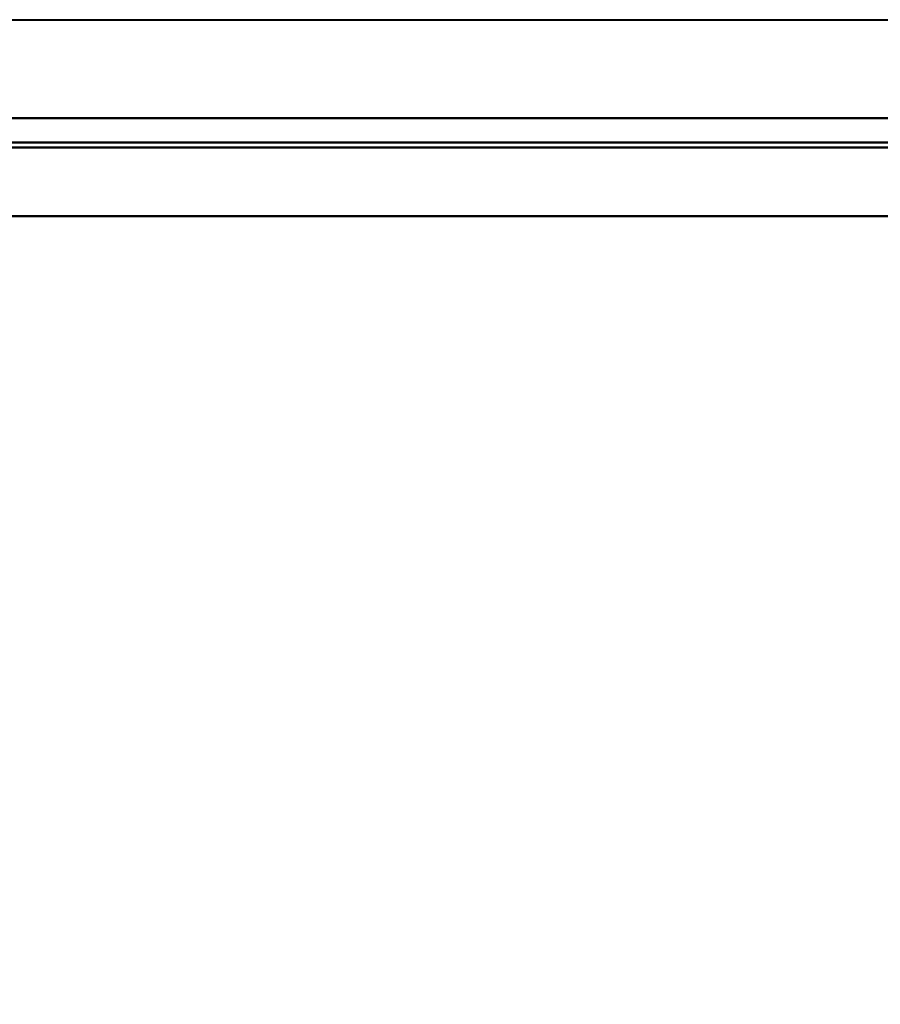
# Model space of a CAD drawing. Header units: millimetres. Extents: x -696 to 695, y -1041 to 611.
# Tile 10 of 90: x -517 to -500, y -270 to -250. Entities that reach past the tile are written whole.
import ezdxf

# ---------------------------------------------------------------- set-up
doc = ezdxf.new("R2010")
doc.units = ezdxf.units.MM
doc.layers.add('G-IMPT', color=8, linetype='Continuous', lineweight=40)

# ---------------------------------------------------------------- blocks, each defined once
blk = doc.blocks.new('NEXA 400 CALQUES_dwg-748074-Niveau de réf_')
at = {"layer": 'G-IMPT'}
for p, q in [((-534.4, -250), (534.4, -250)), ((-226.1, -252), (-533.9, -252))]:
    blk.add_line(p, q, dxfattribs=at)
at = {"layer": 'G-IMPT', "flags": 128}
for points in [[(-533.9, -252), (-456.95, -252), (-380, -252), (-303.05, -252), (-226.1, -252)], [(-226.1, -252), (-303.05, -252), (-380, -252), (-456.95, -252), (-533.9, -252)], [(-533.9, -252), (-456.95, -252), (-380, -252), (-303.05, -252), (-226.1, -252)], [(-226.1, -252), (-303.05, -252), (-380, -252), (-456.95, -252), (-533.9, -252)], [(-226.1, -252.5), (-303.05, -252.5), (-380, -252.5), (-456.95, -252.5), (-533.9, -252.5)], [(-533.9, -252.5), (-456.95, -252.5), (-380, -252.5), (-303.05, -252.5), (-226.1, -252.5)], [(-226.1, -252.6), (-303.05, -252.6), (-380, -252.6), (-456.95, -252.6), (-533.9, -252.6)], [(-226.1, -252.6), (-303.05, -252.6), (-380, -252.6), (-456.95, -252.6), (-533.9, -252.6)], [(-533.9, -252.6), (-456.95, -252.6), (-380, -252.6), (-303.05, -252.6), (-226.1, -252.6)], [(-533.9, -252.6), (-456.95, -252.6), (-380, -252.6), (-303.05, -252.6), (-226.1, -252.6)], [(-226.1, -252.6), (-303.05, -252.6), (-380, -252.6), (-456.95, -252.6), (-533.9, -252.6)], [(-533.9, -252.6), (-456.95, -252.6), (-380, -252.6), (-303.05, -252.6), (-226.1, -252.6)], [(-534.4, -254), (-457.2, -254), (-380, -254), (-302.8, -254), (-225.6, -254)], [(-225.6, -254), (-302.8, -254), (-380, -254), (-457.2, -254), (-534.4, -254)], [(-534.4, -254), (-457.2, -254), (-380, -254), (-302.8, -254), (-225.6, -254)], [(-225.6, -254), (-302.8, -254), (-380, -254), (-457.2, -254), (-534.4, -254)], [(-533.9, -254), (-456.95, -254), (-380, -254), (-303.05, -254), (-226.1, -254)], [(-226.1, -254), (-303.05, -254), (-380, -254), (-456.95, -254), (-533.9, -254)], [(-226.1, -254), (-303.05, -254), (-380, -254), (-456.95, -254), (-533.9, -254)], [(-533.9, -254), (-456.95, -254), (-380, -254), (-303.05, -254), (-226.1, -254)]]:
    blk.add_lwpolyline(points, dxfattribs=at)

msp = doc.modelspace()

# ---------------------------------------------------------------- linework, layer by layer
at = {"color": 94, "lineweight": 30}
msp.add_circle((0, 1), 609.6, dxfattribs=at)

# ---------------------------------------------------------------- block references
at = {"layer": 'G-IMPT'}
msp.add_blockref('NEXA 400 CALQUES_dwg-748074-Niveau de réf_', (0, 0), dxfattribs=at)

doc.saveas('drawing.dxf')
